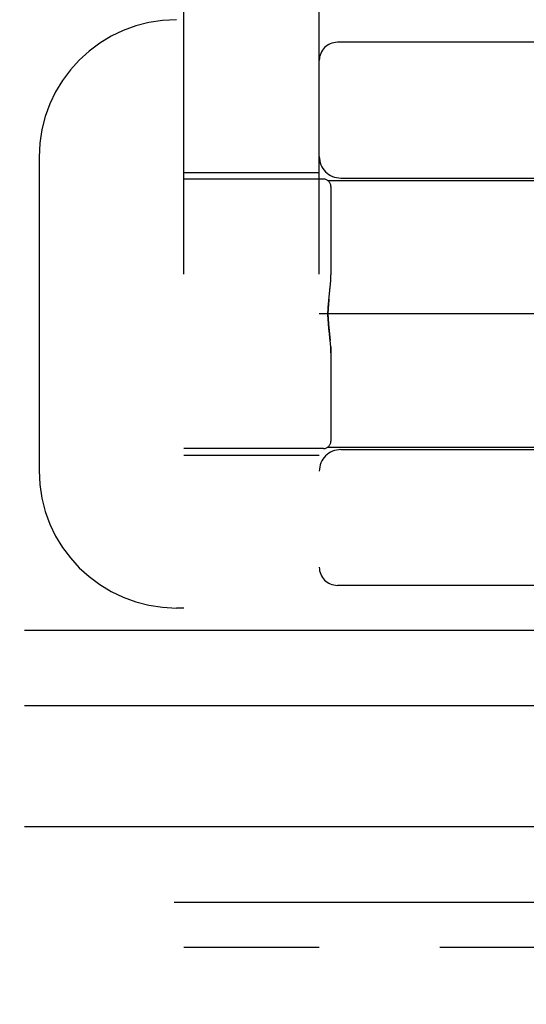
# Model space of a CAD drawing. Header units: inches. Extents: x 0 to 227, y 0 to 147.
# Tile 9 of 247: x 15.334 to 16.034, y 49.454 to 50.814. Entities that reach past the tile are written whole.
import ezdxf

# ---------------------------------------------------------------- set-up
doc = ezdxf.new("R2010")
doc.units = ezdxf.units.IN
doc.header["$LTSCALE"] = 12.466667
doc.header["$MEASUREMENT"] = 0
doc.linetypes.add('HIDDEN', pattern=[0.2, 0.1, -0.1])
doc.layers.add('DEFAULT_2', color=8, linetype='HIDDEN')

msp = doc.modelspace()

# ---------------------------------------------------------------- linework, layer by layer
at = {"layer": 'DEFAULT_2', "color": 8, "linetype": 'HIDDEN'}
for p, q in [((15.5608, 47.9692), (15.5608, 51.9702)), ((15.7478, 47.9692), (15.7478, 51.9702)), ((16.8478, 50.7827), (15.7728, 50.7827)), ((15.3608, 50.6239), (15.3608, 50.1914)), ((15.5608, 50.6027), (15.7478, 50.6027)), ((15.7538, 50.5937), (15.5608, 50.5937)), ((15.7598, 50.5917), (17.5038, 50.5917)), ((15.7778, 50.5952), (16.3733, 50.5952)), ((15.7638, 50.5837), (15.7638, 50.4614)), ((15.7629, 50.4447), (15.7636, 50.4533)), ((15.7636, 50.4533), (15.7638, 50.4614)), ((16.8728, 50.4077), (15.7478, 50.4077)), ((15.7602, 50.3983), (15.7598, 50.4077)), ((15.7602, 50.3984), (15.7609, 50.389)), ((15.7609, 50.3891), (15.7629, 50.3707)), ((15.7629, 50.3706), (15.7619, 50.3797)), ((15.7636, 50.3621), (15.7638, 50.354)), ((15.7638, 50.354), (15.7638, 50.2317)), ((15.7538, 50.2217), (15.5608, 50.2217)), ((15.7598, 50.2237), (17.5038, 50.2237)), ((15.7778, 50.2202), (16.3733, 50.2202)), ((15.5608, 50.2127), (15.7478, 50.2127)), ((16.8478, 50.0327), (15.7728, 50.0327)), ((15.5608, 50.0014), (15.5508, 50.0014)), ((26.5608, 49.9702), (10.5608, 49.9702)), ((26.5608, 49.8662), (10.5608, 49.8662)), ((26.5608, 49.6992), (10.5608, 49.6992)), ((10.5608, 49.5952), (26.5608, 49.5952)), ((15.7478, 49.5327), (15.5608, 49.5327)), ((17.1608, 49.5327), (15.7478, 49.5327))]:
    msp.add_line(p, q, dxfattribs=at)
for points in [[(15.7626, 50.4415), (15.7632, 50.4482), (15.7636, 50.4548), (15.7638, 50.4614)], [(15.7602, 50.417), (15.7609, 50.4263), (15.7629, 50.4448)], [(15.7611, 50.4281), (15.7604, 50.4213), (15.76, 50.4145), (15.7598, 50.4077), (15.76, 50.4009), (15.7604, 50.3941), (15.7611, 50.3873), (15.7618, 50.3806)], [(15.7609, 50.4263), (15.7602, 50.417), (15.7598, 50.4077)], [(15.7598, 50.4077), (15.76, 50.4145), (15.7604, 50.4213)], [(15.7618, 50.3806), (15.7611, 50.3873), (15.7604, 50.3941), (15.76, 50.4009)], [(15.7638, 50.354), (15.7636, 50.3606), (15.7632, 50.3672), (15.7626, 50.3739)], [(15.7638, 50.354), (15.7636, 50.3621), (15.7629, 50.3707)]]:
    msp.add_lwpolyline(points, dxfattribs=at)
for centre, radius, start, end in [((15.5508, 50.6239), 0.19, 90, 180), ((15.7728, 50.7577), 0.025, 90, 180), ((15.7778, 50.6252), 0.03, 180, 270), ((15.7538, 50.5837), 0.01, 0, 90), ((15.7778, 50.1902), 0.03, 90, 180), ((15.7538, 50.2317), 0.01, 270, 360), ((15.5508, 50.1914), 0.19, 180, 270), ((15.7728, 50.0577), 0.025, 180, 270)]:
    msp.add_arc(centre, radius, start, end, dxfattribs=at)

doc.saveas('drawing.dxf')
